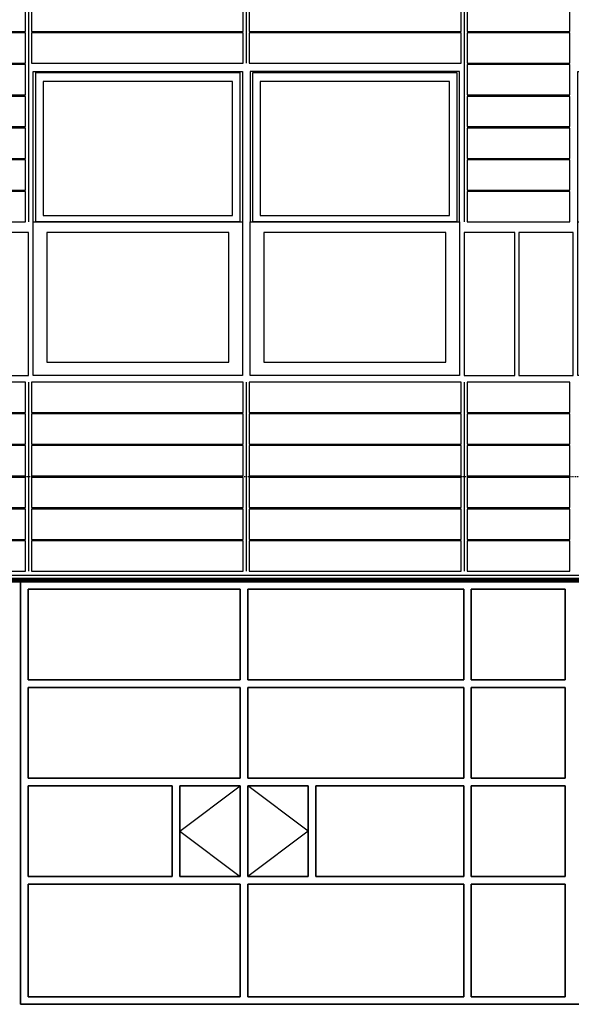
# Model space of a CAD drawing. Header units: millimetres. Extents: x -16263 to 65836, y 12201 to 60971.
# Tile 23 of 66: x 45561 to 49208, y 17061 to 23573. Entities that reach past the tile are written whole.
import ezdxf

# ---------------------------------------------------------------- set-up
doc = ezdxf.new("R2010")
doc.units = ezdxf.units.MM
doc.linetypes.add('DASHDOT', pattern=[25.4, 12.7, -6.35, 0, -6.35])
for name, color, linetype in [('AL$4A---_STEMPEL', 7, 'Continuous'), ('alu uprof', 3, 'Continuous'), ('alu vprof', 3, 'Continuous'), ('keramiek', 1, 'Continuous'), ('kozijn', 2, 'Continuous'), ('stramien', 1, 'DASHDOT'), ('vanarris', 253, 'Continuous')]:
    doc.layers.add(name, color=color, linetype=linetype)

# ---------------------------------------------------------------- blocks, each defined once
blk = doc.blocks.new('*U159')
at = {"layer": 'keramiek'}
blk.add_lwpolyline([(20, -100), (1420, -100), (1420, 100), (20, 100)], close=True, dxfattribs=at)
blk = doc.blocks.new('*U160')
at = {"layer": 'keramiek', "color": 0, "linetype": 'ByBlock', "lineweight": -2, "transparency": 16777216}
for p in [(0, 1050), (1440, 1050), (0, 840), (1440, 840), (0, 630), (1440, 630), (0, 420), (1440, 420), (0, 210), (1440, 210), (0, 0), (1440, 0)]:
    blk.add_blockref('*U159', p, dxfattribs=at)
blk = doc.blocks.new('*U161')
at = {"layer": 'keramiek'}
blk.add_lwpolyline([(-340, -100), (340, -100), (340, 100), (-340, 100)], close=True, dxfattribs=at)
blk = doc.blocks.new('*U162')
at = {"layer": 'alu uprof', "color": 0, "linetype": 'ByBlock', "lineweight": -2, "transparency": 16777216}
for p in [(0, 1050), (0, 840), (0, 630), (0, 420), (0, 210), (0, 0)]:
    blk.add_blockref('*U161', p, dxfattribs=at)
blk = doc.blocks.new('*U163')
at = {"layer": 'keramiek'}
blk.add_lwpolyline([(20, -100), (1420, -100), (1420, 100), (20, 100)], close=True, dxfattribs=at)
blk = doc.blocks.new('*U164')
at = {"layer": 'keramiek', "color": 0, "linetype": 'ByBlock', "lineweight": -2, "transparency": 16777216}
for p in [(0, 420), (1440, 420), (0, 210), (1440, 210), (0, 0), (1440, 0)]:
    blk.add_blockref('*U163', p, dxfattribs=at)
blk = doc.blocks.new('*U165')
at = {"layer": 'keramiek'}
blk.add_lwpolyline([(-340, -100), (340, -100), (340, 100), (-340, 100)], close=True, dxfattribs=at)
blk = doc.blocks.new('*U166')
at = {"layer": 'alu uprof', "color": 0, "linetype": 'ByBlock', "lineweight": -2, "transparency": 16777216}
for p in [(0, 1470), (0, 1260), (0, 1050), (0, 840), (0, 630), (0, 420), (0, 210), (0, 0)]:
    blk.add_blockref('*U165', p, dxfattribs=at)
blk = doc.blocks.new('*U29')
at = {"layer": 'alu vprof'}
for points in [[(-1800, 1990), (-1800, 320)], [(-360, 1990), (-360, 1370)], [(1080, 1990), (1080, 320)], [(-1800, -740), (-1800, -1990)], [(-360, -740), (-360, -1990)], [(1080, -740), (1080, -1990)]]:
    blk.add_lwpolyline(points, dxfattribs=at)
at = {"layer": 'stramien'}
for points in [[(-1800, 1990), (-1800, 320)], [(-360, 1990), (-360, 1370)], [(1080, 1990), (1080, 320)], [(-1800, -740), (-1800, -1990)], [(-360, -740), (-360, -1990)], [(1080, -740), (1080, -1990)]]:
    blk.add_lwpolyline(points, dxfattribs=at)
at = {"layer": 'alu uprof'}
for name, p in [('*U166', (1440, 420)), ('*U162', (1440, -1890))]:
    blk.add_blockref(name, p, dxfattribs=at)
at = {"layer": 'keramiek'}
for name, p in [('*U164', (-1800, 1470)), ('*U160', (-1800, -1890))]:
    blk.add_blockref(name, p, dxfattribs=at)
blk = doc.blocks.new('*U30')
at = {"layer": 'alu uprof', "color": 0, "linetype": 'ByBlock', "lineweight": -2, "transparency": 16777216}
for p in [(43200, 0), (46800, 0)]:
    blk.add_blockref('*U29', p, dxfattribs=at)
blk = doc.blocks.new('kozijnen 1')
at = {"layer": 'kozijn', "color": 1}
for points in [[(-1408.6, 1015.7), (-1408.6, 2011), (-24.4, 2011), (-24.4, 1011.7)], [(1410.6, 1015.7), (1410.6, 2011), (26.4, 2011), (26.4, 1011.7)]]:
    blk.add_lwpolyline(points, dxfattribs=at)
at = {"layer": 'kozijn'}
for points in [[(-1391.3, 2003), (-41.4, 2003), (-41.4, 1015.7), (-1391.3, 1015.7)], [(43.4, 2003), (1393.2, 2003), (1393.2, 1015.7), (43.4, 1015.7)], [(-91, 1944), (-1341.6, 1944), (-1341.6, 1058.1), (-91, 1058.1)], [(1343.6, 1944), (93, 1944), (93, 1058.1), (1343.6, 1058.1)], [(-1409, 1015.7), (-25, 1015.7), (-25, 0), (-1409, 0)], [(25.6, 1015.7), (1409.6, 1015.7), (1409.6, 0), (25.6, 0)], [(-1799, 0), (-1439, 0), (-1439, 945), (-1799, 945)], [(-1319, 87), (-115, 87), (-115, 945), (-1319, 945)], [(115.6, 87), (1319.6, 87), (1319.6, 945), (115.6, 945)], [(1441, 0), (1775, 0), (1775, 945), (1441, 945)]]:
    blk.add_lwpolyline(points, close=True, dxfattribs=at)
blk = doc.blocks.new('*U191')
at = {"layer": 'kozijn'}
blk.add_blockref('kozijnen 1', (12, -1005.5), dxfattribs=at)
blk = doc.blocks.new('*U192')
at = {"layer": 'alu vprof', "color": 0, "linetype": 'ByBlock', "lineweight": -2, "transparency": 16777216}
for p in [(46800, 0), (50400, 0)]:
    blk.add_blockref('*U191', p, dxfattribs=at)
blk = doc.blocks.new('vanarris noord')
at = {"layer": 'vanarris', "lineweight": 70}
blk.add_line((-25500, 17.5), (43200, 17.5), dxfattribs=at)
at = {"layer": 'vanarris', "lineweight": 50}
blk.add_line((28800, 10), (36000, 10), dxfattribs=at)
at = {"layer": 'vanarris', "lineweight": 35}
for p, q in [((29110, 0), (29110, -2795)), ((35690, 0), (29110, 0)), ((29160, -50), (29160, -650)), ((30562.5, -50), (29160, -50)), ((30562.5, -50), (30562.5, -650)), ((30612.5, -50), (30612.5, -650)), ((30612.5, -50), (32040, -50)), ((32040, -50), (32040, -650)), ((32090, -50), (32090, -650)), ((32090, -50), (32710, -50)), ((32710, -50), (32710, -650)), ((30562.5, -650), (29160, -650)), ((32040, -650), (30612.5, -650)), ((32710, -650), (32090, -650)), ((29160, -700), (29160, -1300)), ((30562.5, -700), (29160, -700)), ((30562.5, -700), (30562.5, -1300)), ((30612.5, -700), (30612.5, -1300)), ((32040, -700), (30612.5, -700)), ((32040, -700), (32040, -1300)), ((32090, -700), (32090, -1300)), ((32090, -700), (32710, -700)), ((32710, -700), (32710, -1300)), ((30562.5, -1300), (29160, -1300)), ((32040, -1300), (30612.5, -1300)), ((32710, -1300), (32090, -1300)), ((29160, -1350), (29160, -1950)), ((29160, -1350), (30112.5, -1350)), ((30112.5, -1350), (30112.5, -1950)), ((30562.5, -1350), (30162.5, -1350)), ((30162.5, -1350), (30162.5, -1950)), ((30562.5, -1350), (30562.5, -1950)), ((30612.5, -1350), (30612.5, -1950)), ((30612.5, -1350), (31012.5, -1350)), ((31012.5, -1350), (31012.5, -1950)), ((32040, -1350), (31062.5, -1350)), ((31062.5, -1350), (31062.5, -1950)), ((32040, -1350), (32040, -1950)), ((32090, -1350), (32090, -1950)), ((32090, -1350), (32710, -1350)), ((32710, -1350), (32710, -1950)), ((29160, -1950), (30112.5, -1950)), ((30562.5, -1950), (30162.5, -1950)), ((30612.5, -1950), (31012.5, -1950)), ((32040, -1950), (31062.5, -1950)), ((32090, -1950), (32710, -1950)), ((29160, -2000), (29160, -2745)), ((30562.5, -2000), (29160, -2000)), ((30562.5, -2000), (30562.5, -2745)), ((30612.5, -2000), (30612.5, -2745)), ((32040, -2000), (30612.5, -2000)), ((32040, -2000), (32040, -2745)), ((32090, -2000), (32090, -2745)), ((32090, -2000), (32710, -2000)), ((32710, -2000), (32710, -2745)), ((29110, -2795), (35690, -2795)), ((30562.5, -2745), (29160, -2745)), ((32040, -2745), (30612.5, -2745)), ((32710, -2745), (32090, -2745))]:
    blk.add_line(p, q, dxfattribs=at)
at = {"layer": 'vanarris', "lineweight": 25}
for p, q in [((30162.5, -1650), (30562.5, -1350)), ((31012.5, -1650), (30612.5, -1350)), ((30162.5, -1650), (30562.5, -1950)), ((31012.5, -1650), (30612.5, -1950))]:
    blk.add_line(p, q, dxfattribs=at)

msp = doc.modelspace()

# ---------------------------------------------------------------- linework, layer by layer
at = {"layer": 'alu uprof'}
msp.add_lwpolyline([(-9641.126, 19856.188), (60558.874, 19856.188), (60558.874, 19896.188), (-9641.126, 19896.188)], close=True, dxfattribs=at)
at = {"layer": 'stramien', "color": 1, "ltscale": 0.5}
msp.add_lwpolyline([(-16263.493, 20551.188), (63899.959, 20551.188)], dxfattribs=at)

# ---------------------------------------------------------------- block references
at = {"layer": 'AL$4A---_STEMPEL'}
msp.add_blockref('vanarris noord', (16456.374, 19856.188), dxfattribs=at)
at = {"layer": 'alu uprof'}
msp.add_blockref('*U30', (618.874, 21916.188), dxfattribs=at)
at = {"layer": 'alu vprof'}
msp.add_blockref('*U192', (246.855, 22225.996), dxfattribs=at)

doc.saveas('drawing.dxf')
